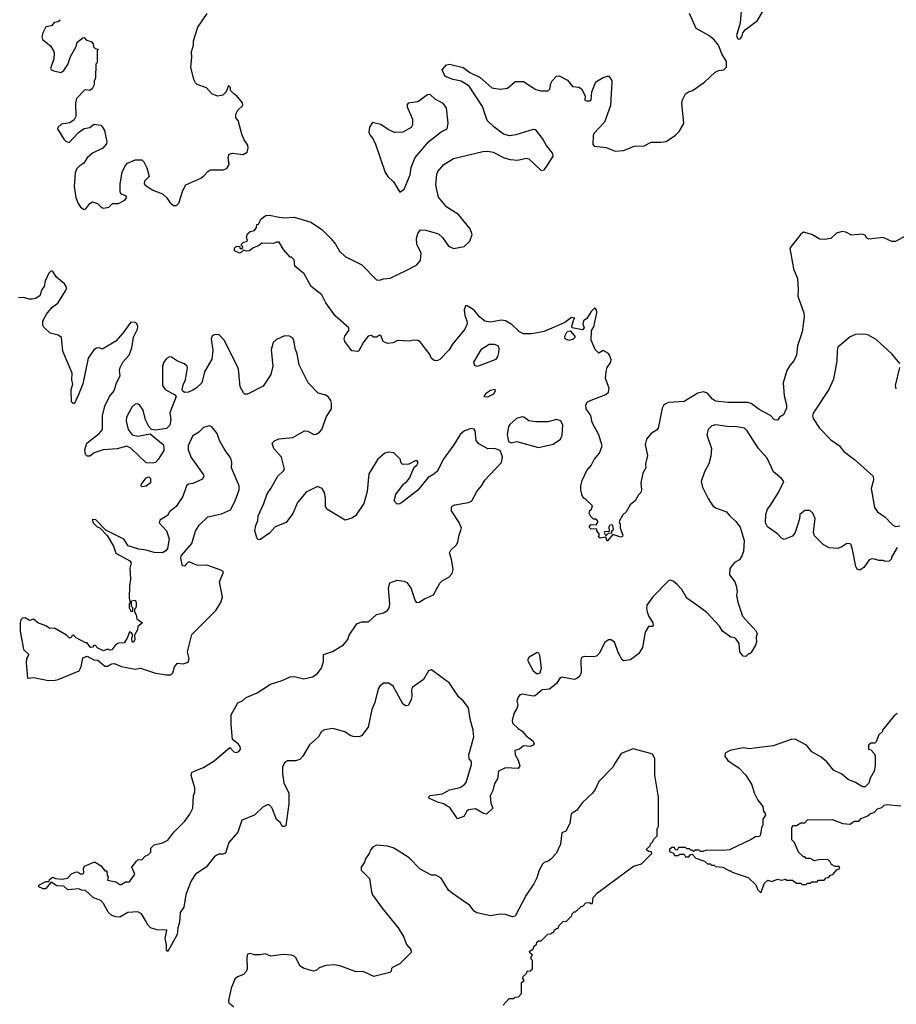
# Model space of a CAD drawing. Extents: x 2323203 to 2567568, y 883585 to 1022917.
# Tile 85 of 256: x 2432165 to 2438552, y 996887 to 1004060. Entities that reach past the tile are written whole.
import ezdxf

# ---------------------------------------------------------------- set-up
doc = ezdxf.new("R2010")
doc.units = 0

msp = doc.modelspace()

# ---------------------------------------------------------------- linework, layer by layer
at = {"layer": '0CON10XD'}
for points in [[(2437421.4, 1004125), (2437414.2, 1004034.2), (2437386, 1003945), (2437395, 1003923.8), (2437405, 1003918), (2437415, 1003920.8), (2437426.9, 1003935), (2437433.8, 1003965), (2437449.2, 1003985), (2437541.2, 1004055), (2437621.6, 1004195)], [(2432455, 1004060), (2432456.7, 1004055), (2432445, 1004043.3), (2432415, 1004040), (2432395.7, 1004014.3), (2432355, 1004007.5), (2432332, 1003965), (2432326.2, 1003935), (2432330, 1003915), (2432389.3, 1003869.3), (2432411.7, 1003831.7), (2432416.7, 1003815), (2432413.8, 1003775), (2432390, 1003705), (2432393.6, 1003693.6), (2432412.5, 1003687.5), (2432465, 1003676), (2432485, 1003688.8), (2432515, 1003732.5), (2432535, 1003792.5), (2432576.7, 1003865), (2432582.5, 1003895), (2432625, 1003927.5), (2432635, 1003930), (2432651.7, 1003911.7), (2432685, 1003900), (2432700, 1003885), (2432701.7, 1003861.7), (2432715, 1003850), (2432740, 1003845), (2432730, 1003835), (2432730, 1003745), (2432720, 1003735), (2432717.5, 1003635), (2432708.3, 1003611.7), (2432707.5, 1003585), (2432692.5, 1003555), (2432676.4, 1003543.6), (2432645, 1003548.8), (2432635, 1003543.8), (2432578.8, 1003485), (2432570, 1003455), (2432574, 1003355), (2432560.3, 1003329.7), (2432530.5, 1003309.5), (2432470.3, 1003299.7), (2432442.5, 1003275), (2432440, 1003265), (2432485, 1003190), (2432500, 1003175), (2432525, 1003164), (2432593, 1003237), (2432633.9, 1003266.1), (2432675, 1003273.3), (2432705, 1003297.5), (2432755, 1003292.5), (2432762.5, 1003285), (2432781.7, 1003251.7), (2432800, 1003170), (2432798, 1003155), (2432770, 1003125), (2432695, 1003087.5), (2432655, 1003053.3), (2432631.2, 1003015), (2432602, 1002995), (2432582, 1002975), (2432568.8, 1002945), (2432562, 1002845), (2432574.3, 1002765), (2432589.2, 1002725), (2432608.8, 1002695), (2432635, 1002676.7), (2432647.7, 1002682.3), (2432675, 1002720), (2432695, 1002733.3), (2432731.2, 1002721.2), (2432761.2, 1002691.2), (2432775, 1002686.2), (2432815, 1002694.2), (2432840.5, 1002719.5), (2432885, 1002721.1), (2432931.2, 1002745), (2432945, 1002767.5), (2432937.5, 1002777.5), (2432905, 1002787.5), (2432896.7, 1002805), (2432897.5, 1002865), (2432910.7, 1002949.3), (2432932.5, 1002995), (2432950, 1003015), (2433005, 1003040), (2433055, 1003040), (2433070, 1003025), (2433091.7, 1002981.7), (2433107, 1002917), (2433075, 1002882.5), (2433072, 1002865), (2433078.8, 1002855), (2433135, 1002817.5), (2433205, 1002791.2), (2433233.8, 1002765), (2433261.2, 1002725), (2433285, 1002706), (2433307.5, 1002705), (2433325, 1002723.8), (2433352.1, 1002815), (2433374.1, 1002855.9), (2433485.3, 1002904.7), (2433509.4, 1002925), (2433535, 1002953.1), (2433555, 1002965.5), (2433646.8, 1002966.8), (2433674.2, 1002975), (2433690.6, 1003005), (2433684.2, 1003055), (2433690.5, 1003079.5), (2433715, 1003086.2), (2433792.3, 1003077.7), (2433822.5, 1003095), (2433830, 1003125), (2433827.5, 1003145), (2433800, 1003185), (2433783.8, 1003225), (2433757.5, 1003325), (2433740, 1003345), (2433738.3, 1003371.7), (2433755, 1003400), (2433790, 1003435), (2433787.5, 1003455), (2433747.5, 1003505), (2433727, 1003517), (2433700, 1003545), (2433700, 1003565), (2433685, 1003580), (2433670, 1003535), (2433645, 1003510), (2433607, 1003503), (2433565, 1003520), (2433525, 1003562.5), (2433458.3, 1003588.3), (2433445, 1003600), (2433433.3, 1003625), (2433412.5, 1003715), (2433420, 1003785), (2433417.5, 1003825), (2433430, 1003875), (2433430, 1003905), (2433462.5, 1004005), (2433530, 1004105)], [(2436437.1, 1001497.1), (2436445.7, 1001525), (2436472, 1001565), (2436473.3, 1001583.3), (2436462.5, 1001615), (2436455, 1001627.5), (2436415, 1001650), (2436385, 1001630), (2436357.5, 1001657.5), (2436327.5, 1001725), (2436330, 1001795), (2436348, 1001822), (2436368.8, 1001925), (2436366.4, 1001946.4), (2436355, 1001960), (2436328.8, 1001935), (2436297.7, 1001882.3), (2436273.3, 1001865), (2436268.8, 1001845), (2436277.5, 1001815), (2436265, 1001800), (2436190, 1001815), (2436187.5, 1001825), (2436202.5, 1001877.5), (2436210, 1001885), (2436185, 1001890), (2436136.1, 1001853.9), (2435985, 1001788.6), (2435895, 1001770.9), (2435835, 1001771.2), (2435805, 1001786.5), (2435749.7, 1001839.8), (2435705, 1001865.4), (2435675, 1001869.6), (2435593.4, 1001856.6), (2435553.8, 1001863.8), (2435514.7, 1001894.7), (2435475, 1001944), (2435423.9, 1001976.1), (2435413.3, 1001975), (2435404, 1001945), (2435406.7, 1001905), (2435422.5, 1001865), (2435424.1, 1001844.1), (2435408.1, 1001805), (2435317.1, 1001695), (2435294.2, 1001655), (2435225.5, 1001584.5), (2435205, 1001574.3), (2435185, 1001576), (2435165, 1001591.2), (2435150, 1001625), (2435122.4, 1001662.4), (2435085, 1001710), (2435065, 1001723.8), (2435035, 1001725.8), (2435005, 1001718.6), (2434918.3, 1001721.7), (2434885, 1001706.2), (2434845, 1001701.2), (2434812.5, 1001715), (2434795, 1001760), (2434785, 1001762.5), (2434765, 1001747.5), (2434745, 1001747.5), (2434725, 1001760), (2434702.5, 1001755), (2434669.5, 1001710.5), (2434635, 1001647.5), (2434625, 1001643.3), (2434585, 1001647.5), (2434533.3, 1001715), (2434527.5, 1001735), (2434532.5, 1001755), (2434562.5, 1001795), (2434562.5, 1001815), (2434462.7, 1001902.7), (2434395, 1001996.2), (2434365.6, 1002055.6), (2434287.5, 1002115), (2434238.3, 1002208.3), (2434170, 1002265), (2434165, 1002310), (2434145, 1002330), (2434135, 1002330), (2434086.4, 1002386.4), (2434055, 1002440), (2434035, 1002440), (2434015, 1002430), (2433928.3, 1002431.7), (2433905, 1002412.5), (2433865, 1002397.5), (2433840, 1002375), (2433815, 1002372.5), (2433795, 1002380), (2433780, 1002365), (2433765, 1002360), (2433730, 1002375), (2433730, 1002395), (2433743, 1002407), (2433765, 1002410), (2433771.7, 1002391.7), (2433788.3, 1002391.7), (2433790, 1002405), (2433780, 1002415), (2433780, 1002425), (2433795, 1002440), (2433817, 1002443), (2433825, 1002450), (2433817.5, 1002475), (2433825, 1002500), (2433845, 1002517.5), (2433876.4, 1002523.6), (2433890, 1002545), (2433891.7, 1002568.3), (2433905, 1002570), (2433925, 1002610), (2433957.5, 1002632.5), (2433984.2, 1002635.8), (2434055, 1002620), (2434095, 1002617.5), (2434165, 1002621.2), (2434285, 1002585.7), (2434363, 1002533), (2434434.3, 1002464.3), (2434465.8, 1002425), (2434494.6, 1002374.6), (2434535, 1002335.8), (2434658, 1002275), (2434765, 1002163.8), (2434785, 1002161.2), (2434815, 1002170.8), (2434865, 1002175.8), (2434984.7, 1002235.3), (2435055, 1002270.4), (2435083.9, 1002306.1), (2435088.6, 1002358.6), (2435057.9, 1002425), (2435054.6, 1002464.6), (2435065, 1002502), (2435085, 1002528), (2435122.9, 1002527.1), (2435215, 1002499.1), (2435245, 1002471.9), (2435288.8, 1002408.8), (2435325, 1002393.5), (2435402.4, 1002407.6), (2435443.6, 1002446.4), (2435462.5, 1002495), (2435447.2, 1002537.2), (2435360.7, 1002640.7), (2435276.2, 1002695), (2435216.4, 1002766.4), (2435196.9, 1002855), (2435202.9, 1002935), (2435212, 1002955), (2435256, 1003005), (2435325, 1003047.5), (2435539.4, 1003099.4), (2435575, 1003101.1), (2435615, 1003094.3), (2435695, 1003053.1), (2435738.3, 1003041.7), (2435795, 1003035.7), (2435855, 1003050), (2435875, 1003046), (2435965, 1002961.2), (2435985, 1002966.7), (2436005, 1002993.3), (2436050.8, 1003065), (2436049.2, 1003085), (2436002.4, 1003142.4), (2435973.6, 1003193.6), (2435925, 1003258), (2435905, 1003260.6), (2435780.2, 1003219.8), (2435734.4, 1003214.4), (2435690, 1003225), (2435619.7, 1003279.7), (2435570, 1003325), (2435536.8, 1003426.8), (2435439.4, 1003575), (2435382.1, 1003612.1), (2435323.6, 1003623.6), (2435265, 1003646.7), (2435243.3, 1003695), (2435275, 1003730), (2435295, 1003736.2), (2435395, 1003710.8), (2435444.7, 1003674.7), (2435518.5, 1003638.5), (2435604.5, 1003564.5), (2435665, 1003552.9), (2435718.3, 1003561.7), (2435775, 1003610), (2435835, 1003610), (2435925, 1003551.2), (2435961.2, 1003541.2), (2436015, 1003541.2), (2436027.3, 1003552.7), (2436034.4, 1003595), (2436044.6, 1003615.4), (2436075, 1003648.8), (2436095, 1003651.2), (2436155, 1003619.2), (2436193, 1003573), (2436237.9, 1003567.9), (2436258.8, 1003555), (2436284, 1003505), (2436283, 1003473), (2436295, 1003467.5), (2436315, 1003467.5), (2436327.5, 1003475), (2436332, 1003535), (2436363.2, 1003606.8), (2436415, 1003638.8), (2436455, 1003650), (2436477.7, 1003617.7), (2436480, 1003605), (2436470, 1003435), (2436425, 1003313.3), (2436348.5, 1003231.5), (2436342.5, 1003215), (2436339.5, 1003149.5), (2436349.2, 1003139.2), (2436437.6, 1003127.6), (2436502.3, 1003102.3), (2436563.5, 1003106.5), (2436645, 1003139.1), (2436715, 1003140), (2436765, 1003167.5), (2436835, 1003166.5), (2436875, 1003173.1), (2436942.6, 1003217.4), (2436970.5, 1003245), (2437004.4, 1003304.4), (2436987.9, 1003452.1), (2436993.4, 1003476.6), (2437015, 1003518.8), (2437036.7, 1003535), (2437066.7, 1003545), (2437155, 1003605.6), (2437232.4, 1003677.6), (2437255, 1003689.2), (2437295, 1003695.6), (2437314.4, 1003715), (2437313.5, 1003755), (2437281.1, 1003811.1), (2437256, 1003875), (2437225, 1003914.2), (2437185.3, 1003945.3), (2437092.5, 1003995), (2437044.2, 1004104.2)], [(2434935, 1002803.3), (2434965.9, 1002824.1), (2435009.3, 1002930.7), (2435017.4, 1002982.6), (2435045.6, 1003055), (2435145, 1003171.9), (2435235, 1003242), (2435278, 1003265), (2435285.6, 1003305), (2435275, 1003418.8), (2435250.3, 1003450.3), (2435191.5, 1003481.5), (2435155, 1003514), (2435135, 1003512.9), (2435065, 1003462.2), (2434995, 1003451.2), (2434987.7, 1003442.3), (2434987.5, 1003425), (2435025.7, 1003335), (2435027.1, 1003295), (2435017.5, 1003275), (2434955, 1003240.4), (2434895, 1003238.8), (2434849.3, 1003259.3), (2434795, 1003295.6), (2434735, 1003311.2), (2434713, 1003277), (2434709.3, 1003239.3), (2434715, 1003220), (2434737.5, 1003195), (2434757.5, 1003152.5), (2434826.4, 1002946.4), (2434847, 1002917), (2434888.3, 1002878.3), (2434935, 1002803.3)], [(2438643, 1002497), (2438545, 1002443.3), (2438520, 1002445), (2438455, 1002473.3), (2438350.7, 1002460.7), (2438335, 1002470), (2438326.4, 1002486.4), (2438305, 1002496.7), (2438225, 1002490), (2438185, 1002512.5), (2438156.4, 1002516.4), (2438116.7, 1002505), (2438074.3, 1002465.7), (2438025, 1002457.5), (2437995, 1002461.4), (2437935, 1002495.6), (2437875, 1002511.2), (2437855, 1002496.7), (2437776.2, 1002395), (2437803.3, 1002245), (2437831.4, 1002175), (2437836.9, 1002095), (2437833.3, 1002045), (2437878.6, 1001925), (2437881.4, 1001895), (2437865.7, 1001785), (2437830.6, 1001685), (2437824.2, 1001615), (2437805.8, 1001575), (2437775, 1001540), (2437754.4, 1001505), (2437727.5, 1001415), (2437735, 1001320), (2437752, 1001255), (2437750.5, 1001229.5), (2437730, 1001180), (2437700, 1001165), (2437685, 1001142.5), (2437664.3, 1001144.3), (2437635, 1001176.7), (2437551.2, 1001221.2), (2437494.6, 1001264.6), (2437470.9, 1001270.9), (2437325, 1001271.8), (2437235, 1001280.8), (2437212.2, 1001295), (2437175, 1001338.9), (2437147.8, 1001347.8), (2437105, 1001340), (2437005, 1001277.3), (2436895, 1001271.1), (2436869.1, 1001260.9), (2436855, 1001250), (2436845, 1001230), (2436815.6, 1001084.4), (2436805, 1001070), (2436766, 1001045), (2436732, 1001005), (2436721.9, 1000965), (2436739.2, 1000885), (2436724.2, 1000825), (2436726.2, 1000795), (2436704.2, 1000755.8), (2436690, 1000685), (2436696.2, 1000635), (2436690, 1000615), (2436672.5, 1000597.5), (2436650, 1000555), (2436612.5, 1000525), (2436582.5, 1000475), (2436558.3, 1000451.7), (2436532.5, 1000405), (2436540, 1000385), (2436540, 1000355), (2436560, 1000305), (2436556.4, 1000293.6), (2436545, 1000290), (2436485, 1000310), (2436445, 1000260), (2436435, 1000290), (2436393, 1000283), (2436380, 1000295), (2436387.5, 1000302.5), (2436387.5, 1000315), (2436370, 1000335), (2436370, 1000345), (2436365, 1000350), (2436328.3, 1000348.3), (2436313, 1000363), (2436325, 1000382.5), (2436365, 1000380), (2436380, 1000405), (2436365, 1000420), (2436345, 1000420), (2436325, 1000440), (2436313.3, 1000465), (2436317.5, 1000485), (2436330, 1000495), (2436337, 1000517), (2436290, 1000565), (2436273.9, 1000573.9), (2436263, 1000593), (2436254.2, 1000635), (2436254, 1000665), (2436263.6, 1000703.6), (2436296.2, 1000775), (2436327.8, 1000812.2), (2436350, 1000855), (2436389.1, 1000900.9), (2436408.9, 1000955), (2436384.5, 1001035), (2436335.8, 1001125), (2436325.5, 1001175.5), (2436292.9, 1001225), (2436289.2, 1001255), (2436300.8, 1001275), (2436315, 1001284.3), (2436435, 1001328.6), (2436455, 1001346.2), (2436459.1, 1001375), (2436431.8, 1001445), (2436437.1, 1001497.1)], [(2433288.6, 998141.4), (2433368.3, 998221.7), (2433405, 998271.2), (2433426, 998315), (2433430, 998405), (2433440, 998435), (2433441.2, 998465), (2433414.1, 998554.1), (2433420, 998575), (2433435, 998586.2), (2433505, 998611.2), (2433580.5, 998659.5), (2433695, 998757.5), (2433725, 998726.2), (2433745, 998721.2), (2433762.3, 998727.7), (2433773.8, 998745), (2433770, 998765), (2433757.1, 998785), (2433715.9, 998815.9), (2433704.5, 998924.5), (2433705.6, 998995), (2433755, 999082), (2433790.9, 999099.1), (2433815, 999121.2), (2433895, 999156.7), (2433992.1, 999217.9), (2434077.5, 999245), (2434135, 999272.5), (2434165, 999275.8), (2434235, 999258.6), (2434297.2, 999272.8), (2434332.5, 999295), (2434362.5, 999335), (2434377.1, 999385), (2434379.2, 999435), (2434443.9, 999456.1), (2434524.4, 999505), (2434555, 999544.2), (2434564.4, 999575), (2434620.5, 999659.5), (2434655, 999672.5), (2434705, 999673.3), (2434765, 999726), (2434815, 999738.1), (2434845.3, 999754.7), (2434857.1, 999775), (2434862.3, 999805), (2434852.5, 999915), (2434862.5, 999957.5), (2434915, 999975.6), (2434965, 999970), (2434985, 999960), (2435015, 999921.2), (2435045.7, 999825.7), (2435055, 999813.8), (2435075, 999815.8), (2435115, 999841.1), (2435180.3, 999869.7), (2435226, 999955), (2435245.6, 999974.4), (2435292.3, 999997.7), (2435316.2, 1000025), (2435323.8, 1000055), (2435309.5, 1000129.5), (2435296.7, 1000175), (2435306.7, 1000195), (2435346.2, 1000235), (2435358, 1000255), (2435365.8, 1000305), (2435383.3, 1000355), (2435366, 1000396), (2435310.9, 1000480.9), (2435310, 1000505), (2435316.2, 1000515), (2435335, 1000524.4), (2435435, 1000542.2), (2435460, 1000555), (2435495, 1000623.8), (2435530, 1000665), (2435554, 1000705), (2435676.2, 1000835), (2435681.2, 1000875), (2435665, 1000922.5), (2435625, 1000936), (2435575, 1000932.5), (2435509.1, 1000969.1), (2435490, 1000995), (2435483.6, 1001063.6), (2435475, 1001075.6), (2435455, 1001080.6), (2435405, 1001065.6), (2435375, 1001038.1), (2435328.1, 1000961.9), (2435249.5, 1000855), (2435208.6, 1000771.4), (2435182, 1000748), (2435140.8, 1000725), (2435065, 1000633.1), (2434955, 1000546.2), (2434935, 1000532.5), (2434915, 1000530), (2434893.3, 1000555), (2434905, 1000600), (2434960, 1000675), (2434985.7, 1000694.3), (2435005, 1000720), (2435039.3, 1000800.7), (2435057.5, 1000815), (2435067.5, 1000835), (2435060, 1000845), (2435045, 1000846.7), (2434999.3, 1000820.7), (2434955, 1000820), (2434942.5, 1000835), (2434940, 1000855), (2434890, 1000905), (2434855, 1000910), (2434825, 1000901.2), (2434775, 1000858.8), (2434708.9, 1000751.1), (2434697.4, 1000622.6), (2434672.5, 1000535), (2434612, 1000445), (2434585, 1000428), (2434535, 1000413.8), (2434403.3, 1000495), (2434392, 1000515), (2434392.2, 1000575), (2434384.5, 1000614.5), (2434367.5, 1000645), (2434335, 1000659.5), (2434252.4, 1000617.6), (2434187.6, 1000542.4), (2434155, 1000463.3), (2434105, 1000396.2), (2434025, 1000364.3), (2433985, 1000318), (2433915, 1000271.2), (2433897.5, 1000275), (2433888.8, 1000295), (2433878.8, 1000335), (2433883.9, 1000376.1), (2433899.3, 1000410.7), (2433902, 1000445), (2433944.5, 1000535.5), (2433966.9, 1000605), (2433995.6, 1000645), (2434044.6, 1000735.4), (2434087.2, 1000772.8), (2434092.9, 1000785), (2434071.7, 1000871.7), (2434016.2, 1000935), (2434004.1, 1000975.9), (2434022.5, 1000995), (2434055, 1001007.1), (2434155, 1001015.8), (2434240, 1001065), (2434265, 1001062), (2434307.7, 1001037.7), (2434325, 1001039.2), (2434350, 1001055), (2434365.6, 1001075), (2434401.1, 1001168.9), (2434435.6, 1001225), (2434437.5, 1001265), (2434432, 1001285), (2434415, 1001308.8), (2434395, 1001323.3), (2434339.3, 1001339.3), (2434266.2, 1001415), (2434200, 1001545), (2434186.9, 1001625), (2434171.9, 1001665), (2434161.2, 1001725), (2434151.7, 1001741.7), (2434130, 1001755), (2434095, 1001756), (2434035, 1001729.2), (2434011.1, 1001708.9), (2433997.8, 1001655), (2434010, 1001535), (2433994.3, 1001475), (2433939.3, 1001390.7), (2433825, 1001332), (2433805, 1001331.2), (2433795, 1001341.2), (2433772, 1001385), (2433758.6, 1001515), (2433745, 1001546.7), (2433655, 1001725.8), (2433615, 1001765.5), (2433582, 1001765), (2433566.3, 1001753.7), (2433558.5, 1001735), (2433572.8, 1001652.8), (2433564, 1001586), (2433510.9, 1001495), (2433492, 1001415), (2433450, 1001375), (2433425, 1001360), (2433395, 1001346.2), (2433365, 1001343.8), (2433350, 1001355), (2433348.8, 1001365), (2433355, 1001400), (2433372, 1001435), (2433387, 1001523), (2433384.2, 1001535), (2433365, 1001552.5), (2433315, 1001573.1), (2433270.6, 1001600.6), (2433255, 1001602.7), (2433235, 1001592.5), (2433215.4, 1001565), (2433206.1, 1001535), (2433205.4, 1001395.4), (2433225, 1001366.9), (2433295, 1001326.7), (2433303.6, 1001313.6), (2433259.2, 1001195), (2433265.9, 1001145.9), (2433259.1, 1001105), (2433235, 1001082.5), (2433155, 1001070), (2433125, 1001073.3), (2433106.4, 1001096.4), (2433082, 1001145), (2433063.6, 1001215), (2433036.9, 1001255), (2433022.1, 1001262.1), (2433005, 1001258.1), (2432982.2, 1001237.8), (2432943.3, 1001165), (2432940.9, 1001135), (2432955.3, 1001075.3), (2432985, 1001035.5), (2433025.4, 1001024.6), (2433115, 1001042), (2433208.8, 1000965), (2433216, 1000945), (2433215, 1000922.5), (2433174.6, 1000855.4), (2433155, 1000833.8), (2433135, 1000828.8), (2433085, 1000832), (2432975, 1000939.2), (2432945, 1000951.9), (2432875.4, 1000934.6), (2432773.1, 1000926.9), (2432706.9, 1000903.1), (2432675, 1000881.2), (2432655, 1000881.2), (2432645, 1000892.5), (2432639.5, 1000925), (2432654.1, 1000975.9), (2432744.1, 1001045.9), (2432768.2, 1001075), (2432768.2, 1001175), (2432784.4, 1001244.4), (2432820, 1001315), (2432853.8, 1001355), (2432869.6, 1001415), (2432895.5, 1001465), (2432892.2, 1001505), (2432896.8, 1001525), (2432915.9, 1001564.1), (2432961.2, 1001615), (2432981.1, 1001668.9), (2432993.1, 1001746.9), (2433022.9, 1001805), (2433026.4, 1001825), (2433016.9, 1001845), (2433005, 1001854.3), (2432975, 1001856), (2432916.2, 1001775), (2432865, 1001718), (2432775, 1001663.3), (2432765, 1001660), (2432745, 1001668.8), (2432725, 1001668), (2432703.8, 1001655), (2432664.3, 1001595), (2432624.1, 1001405.9), (2432596.1, 1001333.9), (2432565, 1001262.5), (2432553, 1001263), (2432541.2, 1001275), (2432540, 1001365), (2432552, 1001405), (2432544.3, 1001435), (2432547.1, 1001485), (2432478, 1001645), (2432468, 1001745), (2432445, 1001762.5), (2432386.7, 1001775), (2432340.8, 1001820.8), (2432333.8, 1001835), (2432333.8, 1001865), (2432360, 1001915), (2432402, 1001965), (2432442, 1001995), (2432499.4, 1002085), (2432507.5, 1002107.5), (2432491.2, 1002135), (2432433.4, 1002183.4), (2432406.2, 1002225), (2432395, 1002231.2), (2432375.8, 1002214.2), (2432351.2, 1002155), (2432343.3, 1002115), (2432326.4, 1002093.6), (2432311.4, 1002048.6), (2432280.7, 1002029.3), (2432255, 1002023.1), (2432233.4, 1002023.4), (2432195, 1002036.7), (2432155, 1002034.3)], [(2436165, 1001723.3), (2436140, 1001735), (2436136.7, 1001755), (2436152.3, 1001787.7), (2436175, 1001792.5), (2436210, 1001755), (2436210, 1001745), (2436197, 1001733), (2436165, 1001723.3)], [(2438578, 1001555), (2438520, 1001625), (2438405, 1001730), (2438345, 1001764), (2438315, 1001770), (2438255, 1001765.8), (2438215, 1001750), (2438126.2, 1001675), (2438119.5, 1001650.5), (2438118.6, 1001571.4), (2438095, 1001440), (2438059.2, 1001365), (2437946.5, 1001193.5), (2437941.8, 1001175), (2437946.1, 1001155), (2437992.3, 1001085), (2438075, 1000998.1), (2438136.7, 1000955), (2438166.1, 1000916.1), (2438245.9, 1000855.9), (2438383.6, 1000733.6), (2438385.7, 1000705), (2438368.1, 1000645), (2438392.9, 1000505), (2438415, 1000474.2), (2438469.1, 1000439.1), (2438525, 1000380), (2438545, 1000367.5), (2438578.3, 1000371.7)], [(2435495, 1001536.7), (2435515, 1001541.4), (2435635, 1001585.6), (2435647.9, 1001605), (2435656.5, 1001635), (2435658.6, 1001665), (2435650, 1001685), (2435624.4, 1001694.4), (2435585.8, 1001694.2), (2435525, 1001654.2), (2435471.2, 1001565), (2435472.3, 1001552.3), (2435481.7, 1001541.7), (2435495, 1001536.7)], [(2438551.7, 1001371.7), (2438544.6, 1001394.6), (2438577.8, 1001525)], [(2435575, 1001313.1), (2435618.8, 1001335), (2435632.5, 1001355), (2435630, 1001365), (2435595, 1001359.2), (2435558.8, 1001335), (2435547.5, 1001315), (2435575, 1001313.1)], [(2435945, 1000944.2), (2436052.3, 1000967.7), (2436105, 1001003.3), (2436117.3, 1001032.7), (2436121.2, 1001105), (2436108.3, 1001138.3), (2436075, 1001146.7), (2436015, 1001130), (2435925, 1001130), (2435875, 1001137.5), (2435837.5, 1001165), (2435825, 1001166.2), (2435785, 1001153.8), (2435735, 1001110.8), (2435726.5, 1001095), (2435717.5, 1001035), (2435727, 1000987), (2435745, 1000977.5), (2435786.1, 1000986.1), (2435945, 1000944.2)], [(2432375, 999246.7), (2432423, 999247), (2432445, 999253.3), (2432597.5, 999315), (2432613.3, 999345), (2432625, 999410), (2432655, 999422.5), (2432705, 999396.7), (2432735, 999393.3), (2432785, 999350), (2432805, 999350), (2432835, 999366.7), (2432855, 999370), (2432905, 999346.7), (2433005, 999328.8), (2433045, 999336.7), (2433155, 999300), (2433235, 999286.7), (2433265, 999287.5), (2433279.3, 999300.7), (2433293.3, 999345), (2433315, 999372.5), (2433355, 999368), (2433385, 999375.8), (2433394.2, 999385), (2433399.2, 999405), (2433386.2, 999455), (2433419.3, 999580.7), (2433592.5, 999755), (2433630, 999815), (2433641.2, 999855), (2433621.1, 999965), (2433648.6, 1000035), (2433636.2, 1000046.2), (2433535, 1000083.1), (2433455, 1000087.1), (2433405, 1000108), (2433393, 1000107), (2433375, 1000090), (2433365, 1000077.5), (2433351.7, 1000081.7), (2433339.2, 1000135), (2433340.8, 1000155), (2433420, 1000245), (2433446.2, 1000333.8), (2433471.5, 1000378.5), (2433535, 1000438.2), (2433635, 1000459.4), (2433700.3, 1000489.7), (2433735.6, 1000555), (2433764.3, 1000635), (2433764, 1000665), (2433708, 1000795), (2433710, 1000835), (2433702, 1000865), (2433660, 1000925), (2433621.2, 1000995), (2433603.8, 1001045), (2433565, 1001093.3), (2433545, 1001100), (2433505, 1001088.8), (2433470, 1001055), (2433423.3, 1001025), (2433391.2, 1000955), (2433392.9, 1000925), (2433415, 1000870), (2433503.3, 1000745), (2433506.7, 1000735), (2433497.3, 1000712.7), (2433425, 1000680), (2433395, 1000676.2), (2433380, 1000665), (2433354.4, 1000585.6), (2433305, 1000513.3), (2433256.7, 1000475), (2433241.7, 1000448.3), (2433186.4, 1000413.6), (2433181.2, 1000395), (2433233.1, 1000335), (2433253.2, 1000276.8), (2433242.2, 1000207.8), (2433228.8, 1000191.2), (2433205, 1000176.5), (2433145, 1000177.1), (2433085, 1000195.4), (2433031.8, 1000201.8), (2432956.1, 1000226.1), (2432923.3, 1000275), (2432791.7, 1000341.7), (2432720, 1000415), (2432691.7, 1000418.3), (2432700, 1000395), (2432730, 1000365), (2432748.3, 1000358.3), (2432803, 1000303), (2432848, 1000225), (2432864.1, 1000174.1), (2432967, 1000117), (2432976.1, 1000103.9), (2432968, 1000065), (2432971.2, 999985), (2432963.8, 999935), (2432963.3, 999845), (2432970, 999815), (2432962.5, 999805), (2432962.5, 999775), (2432975, 999750), (2432988.3, 999751.7), (2432990, 999775), (2432980, 999785), (2432980, 999825), (2433005, 999830), (2433012.5, 999815), (2433012.5, 999795), (2433010, 999775), (2433000, 999765), (2433000, 999745), (2433012.5, 999725), (2433017.5, 999695), (2433060, 999665), (2433025, 999640), (2433022.5, 999615), (2433000, 999575), (2433002.5, 999545), (2432995, 999522.5), (2432983, 999527), (2432982.5, 999555), (2432990, 999575), (2432977.5, 999595), (2432965, 999600), (2432946.7, 999553.3), (2432925, 999520), (2432885, 999517.5), (2432865, 999507.5), (2432835, 999470), (2432825, 999466.7), (2432805, 999473.3), (2432775, 999462.5), (2432735, 999482.5), (2432715, 999502.5), (2432705, 999500), (2432695, 999487.5), (2432680, 999485), (2432655, 999520), (2432645, 999520), (2432575, 999557.5), (2432555, 999577.5), (2432535, 999557.5), (2432525, 999557.5), (2432505, 999576.7), (2432417.7, 999627.7), (2432385, 999623.8), (2432355, 999643.3), (2432296.4, 999666.4), (2432265, 999692.5), (2432235, 999682.5), (2432205, 999702.5), (2432185, 999700), (2432173, 999687), (2432167.5, 999665), (2432167.5, 999605), (2432188.8, 999485), (2432192.7, 999472.7), (2432230, 999435), (2432213.8, 999405), (2432211.2, 999375), (2432221.7, 999261.7), (2432265, 999266.7), (2432375, 999246.7)], [(2438558.8, 1000215), (2438517.5, 1000145), (2438517, 1000133), (2438500, 1000115), (2438475, 1000112.5), (2438455, 1000120), (2438425, 1000119.2), (2438385, 1000132), (2438365, 1000129.2), (2438355, 1000123.8), (2438315, 1000068), (2438285, 1000048.8), (2438266.1, 1000056.1), (2438255.9, 1000075.9), (2438231.2, 1000201.2), (2438222.5, 1000235), (2438215, 1000242.5), (2438190, 1000245), (2438155, 1000218.8), (2438125, 1000207.5), (2438061.7, 1000211.7), (2438020, 1000235), (2437955, 1000300), (2437949.2, 1000325), (2437961.2, 1000425), (2437943.8, 1000465), (2437922.5, 1000485), (2437885, 1000484), (2437849.2, 1000455), (2437845.6, 1000424.4), (2437814, 1000325), (2437795, 1000297.5), (2437735, 1000273.3), (2437715, 1000282.5), (2437686.7, 1000315), (2437612, 1000365), (2437599.2, 1000395), (2437600, 1000455), (2437612.5, 1000495), (2437630.8, 1000515), (2437692.9, 1000615), (2437731.2, 1000695), (2437715, 1000716.7), (2437656.6, 1000766.6), (2437610.6, 1000865), (2437548.1, 1000935), (2437465.8, 1001065), (2437444.5, 1001084.5), (2437375, 1001097.1), (2437335, 1001094.2), (2437235, 1001109.4), (2437207.9, 1001102.1), (2437181.4, 1001075), (2437171.1, 1001035), (2437204.4, 1000935), (2437199.8, 1000880.2), (2437186.7, 1000825), (2437154.7, 1000765.3), (2437130, 1000695), (2437139.4, 1000655), (2437181.2, 1000571.2), (2437215, 1000517.5), (2437235, 1000503.3), (2437315, 1000473.3), (2437335, 1000447.5), (2437383.3, 1000405), (2437413.8, 1000363.8), (2437444.2, 1000265), (2437437.5, 1000185), (2437426.8, 1000153.2), (2437408.8, 1000125), (2437373.8, 1000105), (2437339.3, 1000060.7), (2437336.2, 1000015), (2437374, 999965), (2437385.8, 999935), (2437392.9, 999895), (2437387.5, 999865), (2437397, 999817), (2437432, 999715), (2437530, 999605), (2437537.5, 999585), (2437530, 999565), (2437532.5, 999525), (2437526.7, 999503.3), (2437495, 999450), (2437485, 999440), (2437475, 999440), (2437455, 999420), (2437435, 999422.5), (2437412.5, 999455), (2437406.2, 999515), (2437385, 999547.5), (2437375, 999556.2), (2437345, 999562), (2437285, 999604.2), (2437262.2, 999642.2), (2437171.7, 999741.7), (2437099.2, 999795), (2437026.2, 999845), (2436988.8, 999908.8), (2436956, 999946), (2436925, 999970), (2436905, 999977.5), (2436893.3, 999975), (2436777.1, 999855), (2436734.5, 999795.5), (2436730.8, 999775), (2436736.1, 999746.1), (2436746.4, 999716.4), (2436777.5, 999665), (2436780, 999645), (2436775, 999640), (2436745, 999640), (2436722.3, 999597.7), (2436701.4, 999485), (2436675, 999441.4), (2436615, 999396), (2436565, 999388.8), (2436555, 999396.2), (2436528.1, 999445), (2436499.2, 999525), (2436475, 999542.5), (2436455, 999542), (2436427.6, 999522.4), (2436387.4, 999442.6), (2436367.5, 999422.5), (2436345, 999417.1), (2436278.6, 999421.4), (2436257.7, 999412.3), (2436252, 999395), (2436254.3, 999305), (2436243.3, 999275), (2436225, 999260), (2436205, 999253.3), (2436115, 999271.2), (2436103.3, 999265), (2436076.7, 999225), (2436025, 999183.3), (2435971.7, 999178.3), (2435920, 999135), (2435905, 999132.5), (2435825, 999146), (2435809.3, 999140.7), (2435796.2, 999125), (2435786, 999095), (2435793.8, 999065), (2435787.7, 999042.3), (2435766, 999005), (2435752, 998955), (2435754, 998935), (2435796, 998895), (2435825, 998877.1), (2435851.2, 998845), (2435906, 998805), (2435913.8, 998785), (2435905.7, 998774.3), (2435885, 998765.8), (2435835, 998768.8), (2435806.7, 998745), (2435773.3, 998735), (2435774, 998705), (2435796.2, 998665), (2435808.8, 998625), (2435796.2, 998603.8), (2435705, 998610), (2435653.3, 998585), (2435645, 998530), (2435624.3, 998495.7), (2435611.2, 998445), (2435593.3, 998405), (2435597, 998353), (2435612.5, 998315), (2435565, 998272.5), (2435545, 998276.2), (2435485, 998311.2), (2435435, 998302.5), (2435422.5, 998295), (2435400, 998255), (2435355, 998237.5), (2435299.5, 998319.5), (2435273.9, 998333.9), (2435255, 998346.7), (2435216.1, 998356.1), (2435150, 998385), (2435142.5, 998395), (2435155, 998407.5), (2435245, 998421.2), (2435295, 998450), (2435373.2, 998466.8), (2435403.8, 998485), (2435416.8, 998503.2), (2435456.7, 998635), (2435457.5, 998655), (2435440, 998675), (2435437.5, 998705), (2435474.1, 998835.9), (2435469.2, 998885), (2435445.8, 998965), (2435435, 999047.5), (2435395, 999096.7), (2435363.3, 999125), (2435295, 999226.7), (2435165, 999323.3), (2435143.3, 999315), (2435106.5, 999253.5), (2435024.7, 999195.3), (2435018.5, 999175), (2435021.9, 999135), (2435017.1, 999105), (2434995, 999063.8), (2434975, 999060), (2434956, 999075), (2434913.1, 999155), (2434885, 999204.5), (2434855, 999226.5), (2434815, 999225.9), (2434788.9, 999205), (2434777.5, 999185), (2434751.8, 999085), (2434729.5, 999035), (2434704.1, 998905.9), (2434655, 998843.8), (2434635, 998836.2), (2434595, 998838), (2434573.3, 998845), (2434532.5, 998872.5), (2434445.4, 998895.4), (2434384.7, 998885.3), (2434364.7, 998875.3), (2434340.5, 998835), (2434275, 998777.3), (2434228, 998695), (2434205, 998670.4), (2434175, 998659.6), (2434115, 998659.5), (2434092.9, 998647.1), (2434080.5, 998615), (2434078.2, 998565), (2434089.7, 998499.7), (2434126.7, 998425), (2434126.4, 998346.4), (2434103.6, 998186.4), (2434085, 998180), (2434075, 998187.5), (2434065, 998210), (2434035, 998232.5), (2434002.9, 998315), (2433985, 998338), (2433975, 998342), (2433935, 998322), (2433875, 998265.8), (2433782.6, 998227.4), (2433755, 998141.2), (2433688.5, 998065), (2433665, 997988.8), (2433645, 997980.6), (2433615, 997980.6), (2433586, 997965), (2433524.4, 997885.6), (2433445.8, 997835), (2433413.5, 997786.5), (2433374.3, 997685.7), (2433360, 997595), (2433334, 997555), (2433328.9, 997485), (2433316.9, 997445), (2433312.5, 997395), (2433245, 997272.5), (2433233.6, 997283.6), (2433233.6, 997323.6), (2433223.8, 997365), (2433236.1, 997426.1), (2433165, 997428.6), (2433118.8, 997445), (2433097.1, 997465), (2433082.3, 997497.7), (2433052.5, 997545), (2433025, 997560.6), (2432953.7, 997556.3), (2432895, 997522), (2432865, 997523.8), (2432835, 997533.8), (2432808.3, 997558.3), (2432775, 997620), (2432755, 997643.3), (2432701.7, 997661.7), (2432645, 997716.7), (2432615, 997717.5), (2432595, 997727.5), (2432515, 997720), (2432487, 997747), (2432435, 997750), (2432395, 997777.5), (2432351.7, 997728.3), (2432335, 997727.5), (2432305, 997742.5), (2432303.8, 997755), (2432355, 997782.5), (2432378.3, 997781.7), (2432382.5, 997795), (2432405, 997812.5), (2432425, 997802.5), (2432475, 997797.5), (2432513.6, 997806.4), (2432541.7, 997838.3), (2432570.7, 997849.3), (2432585, 997852.5), (2432608.3, 997838.3), (2432625, 997837.5), (2432632.5, 997845), (2432630, 997875), (2432637, 997893), (2432705, 997922.5), (2432715, 997922.5), (2432757.5, 997895), (2432785, 997860), (2432798.3, 997858.3), (2432802.5, 997825), (2432810, 997815), (2432805, 997790), (2432865, 997780), (2432895, 997760), (2432905, 997760), (2432935, 997780), (2432965, 997780), (2433002.5, 997835), (2432982.5, 997885), (2433015, 997930), (2433028.3, 997941.7), (2433055, 997940), (2433080, 997965), (2433100, 997975), (2433120, 997995), (2433120, 998025), (2433145, 998047.5), (2433205, 998062.5), (2433245, 998083.3), (2433288.6, 998141.4)], [(2433056.7, 1000656.7), (2433050, 1000665), (2433052, 1000675), (2433085, 1000722.5), (2433105, 1000730), (2433117, 1000717), (2433117.5, 1000685), (2433085, 1000662.5), (2433056.7, 1000656.7)], [(2436435, 1000300), (2436455, 1000320), (2436478.3, 1000321.7), (2436480, 1000335), (2436490, 1000345), (2436486.7, 1000376.7), (2436475, 1000380), (2436462.5, 1000375), (2436457.5, 1000365), (2436458.3, 1000331.7), (2436425, 1000330), (2436423, 1000323), (2436435, 1000300)], [(2435935, 999293.3), (2435957.3, 999302.7), (2435965.7, 999335), (2435955, 999430), (2435947.5, 999445), (2435935, 999450), (2435877.5, 999415), (2435863.3, 999395), (2435906.7, 999315), (2435935, 999293.3)], [(2438557.5, 999005), (2438533.6, 998986.4), (2438450, 998885), (2438450, 998875), (2438425, 998850), (2438405, 998800), (2438395, 998790), (2438365, 998790), (2438350, 998775), (2438350, 998745), (2438365, 998740), (2438390, 998715), (2438397, 998697), (2438397.5, 998625), (2438390, 998585), (2438360, 998535), (2438351.7, 998498.3), (2438325, 998470), (2438305, 998470), (2438255, 998502.5), (2438200, 998525), (2438155, 998562.5), (2438095, 998592.5), (2438045, 998652.5), (2438005, 998687.5), (2437937, 998727), (2437897.5, 998775), (2437815, 998818.8), (2437785, 998816.2), (2437655, 998770), (2437517, 998753), (2437485, 998747.1), (2437435, 998756), (2437337.5, 998735), (2437305, 998717.5), (2437302.5, 998695), (2437324.1, 998664.1), (2437407.3, 998607.3), (2437455, 998556.7), (2437498, 998485), (2437516.4, 998426.4), (2437543, 998373), (2437578.8, 998328.8), (2437583.6, 998293.6), (2437597, 998277), (2437597.5, 998265), (2437580, 998235), (2437580, 998195), (2437568.3, 998171.7), (2437562.5, 998125), (2437555, 998110), (2437525, 998107.5), (2437495, 998087.5), (2437335, 998012.5), (2437295, 998007.5), (2437165, 998010), (2437145, 998000), (2437125, 998000), (2437115, 998010), (2437085, 998010), (2437075, 998000), (2437065, 998010), (2437055, 998010), (2437045, 998020), (2437025, 998020), (2437015, 998030), (2436965, 998030), (2436955, 998010), (2436941.7, 998011.7), (2436935, 998030), (2436915, 998030), (2436900, 998015), (2436900, 998000), (2436928.3, 997988.3), (2436935, 997970), (2436965, 997970), (2436975, 997980), (2437005, 997980), (2437015, 997960), (2437040, 997960), (2437051.7, 997978.3), (2437065, 997980), (2437091.7, 997951.7), (2437155, 997930), (2437175, 997910), (2437195, 997910), (2437205, 997900), (2437225, 997900), (2437235, 997890), (2437287, 997887), (2437335, 997860), (2437345, 997860), (2437355, 997850), (2437471.7, 997811.7), (2437528.3, 997758.3), (2437541.7, 997721.7), (2437565, 997700)], [(2435688.3, 996881.7), (2435731.7, 996928.3), (2435765, 996930), (2435775, 996940), (2435798.3, 996941.7), (2435820, 996965), (2435820, 997045), (2435840, 997060), (2435830, 997075), (2435831.7, 997088.3), (2435858.3, 997111.7), (2435861.7, 997128.3), (2435885, 997130), (2435900, 997145), (2435900, 997205), (2435890, 997215), (2435890, 997235), (2435900, 997245), (2435881.7, 997261.7), (2435880, 997275), (2435908.3, 997291.7), (2435911.7, 997308.3), (2435930, 997325), (2435931.7, 997338.3), (2435945, 997350), (2435965, 997350), (2436011.7, 997398.3), (2436035, 997400), (2436045, 997410), (2436055, 997410), (2436061.7, 997428.3), (2436075, 997440), (2436088.3, 997441.7), (2436091.7, 997458.3), (2436125, 997490), (2436148.3, 997491.7), (2436188.3, 997531.7), (2436190, 997545), (2436205, 997560), (2436215, 997560), (2436255, 997600), (2436268.3, 997601.7), (2436290, 997625), (2436315, 997627.5), (2436325, 997620), (2436338.3, 997621.7), (2436343.3, 997665), (2436375, 997698.8), (2436637.9, 997892.1), (2436695, 997910), (2436770, 997985), (2436768.3, 997998.3), (2436745, 998000), (2436730, 998015), (2436758.3, 998041.7), (2436760, 998055), (2436778.3, 998071.7), (2436781.7, 998088.3), (2436810, 998115), (2436810, 998165), (2436820, 998185), (2436820, 998395), (2436793.3, 998555), (2436792.5, 998675), (2436776.4, 998706.4), (2436760, 998715), (2436635, 998748.8), (2436547, 998713), (2436503.9, 998646.1), (2436486.4, 998613.6), (2436385, 998510), (2436358.3, 998451.7), (2436338, 998425), (2436265, 998356.9), (2436221.4, 998298.6), (2436183.3, 998275), (2436172.5, 998205), (2436143, 998147), (2436114.1, 998135.9), (2436105.7, 998054.3), (2436073.3, 997985), (2436035, 997943.3), (2436015, 997928.8), (2435985, 997920), (2435972.7, 997907.3), (2435948.8, 997865), (2435932.3, 997807.7), (2435911.2, 997765), (2435855, 997682.5), (2435775, 997530), (2435755, 997523.3), (2435705, 997540), (2435665, 997543.8), (2435595, 997531.2), (2435495, 997552), (2435476.2, 997565), (2435445, 997607.5), (2435315.8, 997695.8)], [(2437565, 997700), (2437591.7, 997768.3), (2437615, 997790), (2437645, 997782.5), (2437685, 997797.5), (2437715, 997790), (2437745, 997797.5), (2437755, 997790), (2437795, 997790), (2437825, 997770), (2437855, 997770), (2437865, 997760), (2437895, 997760), (2437905, 997770), (2437925, 997770), (2437935, 997780), (2437975, 997780), (2437985, 997790), (2438025, 997790), (2438041.7, 997808.3), (2438058.3, 997811.7), (2438071.7, 997828.3), (2438088.3, 997831.7), (2438121.7, 997868.3), (2438140, 997875), (2438135, 997890), (2438105, 997890), (2438080, 997905), (2438070, 997925), (2438051.7, 997941.7), (2437985, 997940), (2437955, 997932.5), (2437925, 997950), (2437895, 997950), (2437885, 997960), (2437875, 997960), (2437840, 997995), (2437810, 998065), (2437790, 998085), (2437790, 998175), (2437801.7, 998188.3), (2437825, 998190), (2437855, 998210), (2437885, 998210), (2437905, 998230), (2438085, 998232.5), (2438163, 998203), (2438215, 998200), (2438245, 998220), (2438278.3, 998221.7), (2438295, 998240), (2438345, 998260), (2438363, 998277), (2438390, 998285), (2438415, 998310), (2438445, 998320), (2438463, 998337), (2438485, 998342.5), (2438585, 998332.5)], [(2435315.8, 997695.8), (2435288.3, 997718.3), (2435235, 997806.2), (2435196.4, 997826.4), (2435165, 997827.5), (2435081.7, 997871.7), (2435003.3, 997955), (2434915, 998010.8), (2434885, 998027.5), (2434845, 998039.4), (2434765, 998045.8), (2434737.6, 998032.4), (2434722, 998015), (2434711.2, 997985), (2434684.1, 997945.9), (2434677.7, 997922.3), (2434653.3, 997885), (2434652.5, 997865), (2434712.7, 997802.7), (2434727.5, 997705), (2434736, 997685), (2434805, 997587.5), (2434923, 997443), (2434962.5, 997375), (2434981.7, 997321.7), (2435013.3, 997285), (2435017.5, 997265), (2434935, 997182.5), (2434880, 997155), (2434873, 997147), (2434871.7, 997128.3), (2434861.7, 997118.3), (2434745, 997090), (2434666.4, 997126.4), (2434615, 997123.8), (2434496.4, 997166.4), (2434455, 997173.3), (2434395, 997170), (2434346.4, 997153.6), (2434325, 997133.8), (2434305, 997128.8), (2434238.3, 997148.3), (2434207.5, 997165), (2434177.5, 997225), (2434165, 997236.7), (2434143.8, 997243.8), (2434085, 997248.6), (2433995, 997238), (2433955, 997253.3), (2433915, 997248), (2433875, 997248), (2433845, 997256.7), (2433825, 997252.5), (2433820, 997225), (2433821.9, 997145), (2433815.6, 997125), (2433796, 997105), (2433752.4, 997087.6), (2433730.9, 997069.1), (2433705.6, 997005), (2433686, 996915), (2433688.3, 996898.3), (2433725, 996867.5)]]:
    msp.add_lwpolyline(points, dxfattribs=at)

doc.saveas('drawing.dxf')
